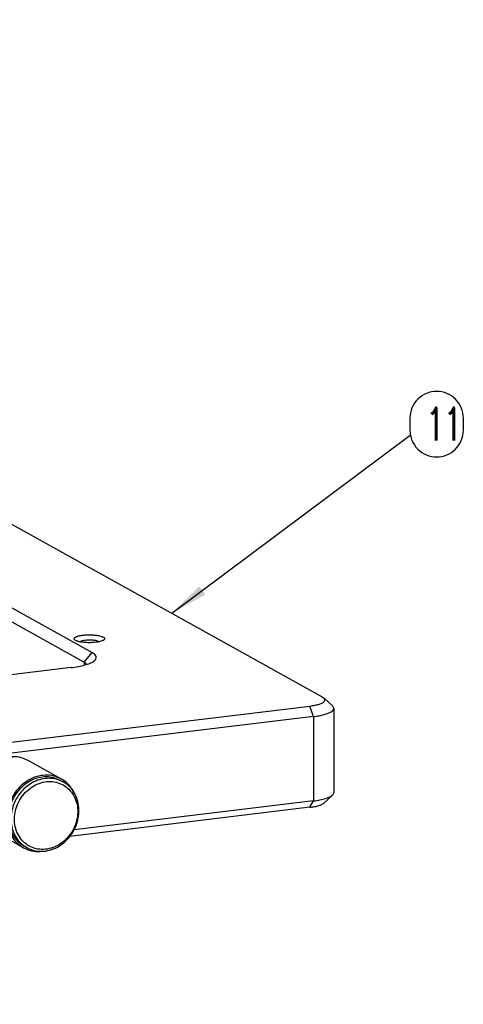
# Model space of a CAD drawing. Header units: inches. Extents: x -399 to 442, y -299 to 295.
# Tile 14 of 138: x 44 to 85, y -94 to -4. Entities that reach past the tile are written whole.
import ezdxf

# ---------------------------------------------------------------- set-up
doc = ezdxf.new("R2010")
doc.units = ezdxf.units.IN
doc.layers.add('1', color=7, linetype='Continuous')
doc.styles.add('CONVERTER_13', font='txt.shx', dxfattribs={"width": 0.63})
doc.dimstyles.get("Standard").update_dxf_attribs({"dimtxt": 0.18, "dimasz": 0.18, "dimexe": 0.18, "dimexo": 0.0625, "dimgap": 0.09, "dimtad": 0, "dimtih": 1, "dimtoh": 1, "dimdec": 4, "dimzin": 0, "dimdsep": 46, "dimtxsty": 'Standard', "dimcen": 0.09, "dimadec": 0, "dimazin": 0, "dimtfac": 1, "dimtdec": 4, "dimtofl": 0, "dimtmove": 0, "dimatfit": 3, "dimfxl": 1, "dimtolj": 1, "dimtzin": 0, "dimarcsym": 0})

# ---------------------------------------------------------------- blocks, each defined once
blk = doc.blocks.new('E2812-23753-0__41', base_point=(54.06, -100.09))
at = {"color": 7, "linetype": 'Continuous'}
for p, q in [((60.08, -91.98), (60.38, -92.14)), ((56.21, -99.66), (55.91, -99.5))]:
    blk.add_line(p, q, dxfattribs=at)
for points, knots in [([(60.08, -91.98), (59.83, -91.86), (59.31, -91.62), (58.44, -91.53), (57.56, -91.63), (56.7, -91.94), (55.91, -92.44), (55.23, -93.1), (54.68, -93.9), (54.29, -94.78), (54.09, -95.72), (54.09, -96.65), (54.28, -97.54), (54.66, -98.34), (55.2, -99.03), (55.67, -99.34), (55.91, -99.5)], [0, 0, 0, 0, 0.844553, 1.701398, 2.579958, 3.484867, 4.41538, 5.365926, 6.32741, 7.288895, 8.239441, 9.169954, 10.074863, 10.953423, 11.810268, 12.654821, 12.654821, 12.654821, 12.654821]), ([(60.38, -92.14), (60.12, -92.03), (59.6, -91.79), (58.74, -91.69), (57.86, -91.79), (57, -92.11), (56.21, -92.61), (55.52, -93.27), (54.97, -94.06), (54.59, -94.95), (54.39, -95.88), (54.38, -96.81), (54.57, -97.71), (54.95, -98.51), (55.49, -99.2), (55.97, -99.51), (56.21, -99.66)], [0, 0, 0, 0, 0.844552, 1.701396, 2.579956, 3.484864, 4.415375, 5.365921, 6.327404, 7.288887, 8.239433, 9.169945, 10.074853, 10.953413, 11.810257, 12.654809, 12.654809, 12.654809, 12.654809]), ([(60.36, -92.48), (60.1, -92.36), (59.58, -92.12), (58.7, -92.05), (57.82, -92.2), (56.98, -92.56), (56.22, -93.12), (55.58, -93.85), (55.12, -94.69), (54.84, -95.61), (54.76, -96.56), (54.9, -97.47), (55.24, -98.29), (55.77, -98.99), (56.46, -99.51), (57.26, -99.82), (58.13, -99.9), (59.02, -99.75), (59.86, -99.39), (60.62, -98.82), (61.25, -98.1), (61.72, -97.26), (62, -96.34), (62.08, -95.39), (61.94, -94.48), (61.6, -93.66), (61.07, -92.95), (60.6, -92.63), (60.36, -92.48)], [0, 0, 0, 0, 0.846035, 1.70623, 2.590947, 3.504365, 4.444016, 5.401836, 6.36613, 7.32395, 8.263601, 9.17702, 10.061736, 10.921931, 11.767966, 12.614001, 13.474196, 14.358912, 15.272331, 16.211982, 17.169802, 18.134096, 19.091916, 20.031567, 20.944985, 21.829702, 22.689897, 23.535932, 23.535932, 23.535932, 23.535932]), ([(61.34, -92.95), (61.2, -92.79), (60.92, -92.48), (60.56, -92.25), (60.38, -92.14)], [0, 0, 0, 0, 0.630944, 1.256766, 1.256766, 1.256766, 1.256766]), ([(56.21, -99.66), (56.47, -99.79), (57.02, -100.03), (57.93, -100.12), (58.84, -99.99), (59.73, -99.63), (60.54, -99.07), (61.22, -98.35), (61.75, -97.49), (62.09, -96.54), (62.22, -95.56), (62.14, -94.6), (61.87, -93.7), (61.51, -93.19), (61.34, -92.95)], [0, 0, 0, 0, 0.881, 1.775889, 2.695045, 3.643068, 4.618227, 5.6133, 6.617298, 7.617609, 8.602285, 9.562281, 10.493387, 11.397518, 11.397518, 11.397518, 11.397518])]:
    blk.add_open_spline(points, degree=3, knots=knots, dxfattribs=at)
blk = doc.blocks.new('bearing_HK0509__42', base_point=(50.07, -100.14))
at = {"color": 7, "linetype": 'Continuous'}
for p, q in [((60.18, -91.81), (56.38, -89.69)), ((61.7, -93.56), (61.48, -93.06)), ((55.81, -99.67), (52.01, -97.56)), ((57.72, -100.11), (57.91, -100.07))]:
    blk.add_line(p, q, dxfattribs=at)
for points, knots in [([(56.38, -89.69), (56.11, -89.57), (55.57, -89.32), (54.66, -89.22), (53.74, -89.33), (52.84, -89.65), (52.01, -90.18), (51.29, -90.87), (50.72, -91.7), (50.32, -92.63), (50.11, -93.6), (50.1, -94.58), (50.3, -95.52), (50.7, -96.35), (51.26, -97.07), (51.76, -97.4), (52.01, -97.56)], [0, 0, 0, 0, 0.883834, 1.780532, 2.699955, 3.646952, 4.620744, 5.615501, 6.621705, 7.627909, 8.622666, 9.596457, 10.543454, 11.462877, 12.359574, 13.243408, 13.243408, 13.243408, 13.243408]), ([(60.18, -91.81), (59.89, -91.67), (59.3, -91.41), (58.31, -91.33), (57.32, -91.49), (56.37, -91.91), (55.5, -92.53), (55.06, -93.1), (54.83, -93.38)], [0, 0, 0, 0, 0.953715, 1.923454, 2.920923, 3.950816, 5.010289, 6.090166, 6.090166, 6.090166, 6.090166]), ([(61.48, -93.06), (61.3, -92.81), (60.95, -92.3), (60.44, -91.97), (60.18, -91.81)], [0, 0, 0, 0, 0.91841, 1.823061, 1.823061, 1.823061, 1.823061]), ([(54.83, -93.38), (54.67, -93.65), (54.33, -94.18), (54.03, -95.08), (53.89, -96.01), (53.94, -96.92), (54.16, -97.78), (54.56, -98.56), (55.11, -99.22), (55.58, -99.52), (55.81, -99.67)], [0, 0, 0, 0, 0.948108, 1.891907, 2.822282, 3.73215, 4.617678, 5.479176, 6.321365, 7.152782, 7.152782, 7.152782, 7.152782]), ([(55.81, -99.67), (56.11, -99.81), (56.72, -100.09), (57.38, -100.1), (57.72, -100.11)], [0, 0, 0, 0, 0.978254, 1.973745, 1.973745, 1.973745, 1.973745])]:
    blk.add_open_spline(points, degree=3, knots=knots, dxfattribs=at)
blk = doc.blocks.new('24791-0S111__43', base_point=(49.23, -96.27))
at = {"color": 7, "linetype": 'Continuous'}
for p, q in [((54.41, -89.21), (54.58, -89.29)), ((50.73, -96.27), (50.39, -96.01))]:
    blk.add_line(p, q, dxfattribs=at)
for points, knots in [([(54.41, -89.21), (54.21, -89.15), (53.8, -89.03), (53.16, -89), (52.52, -89.08), (51.89, -89.29), (51.28, -89.6), (50.93, -89.89), (50.75, -90.03)], [0, 0, 0, 0, 0.623268, 1.256006, 1.902008, 2.563256, 3.239772, 3.929746, 3.929746, 3.929746, 3.929746]), ([(50.75, -90.03), (50.55, -90.24), (50.14, -90.65), (49.68, -91.41), (49.38, -92.23), (49.24, -93.08), (49.27, -93.93), (49.48, -94.72), (49.84, -95.44), (50.21, -95.82), (50.39, -96.01)], [0, 0, 0, 0, 0.868533, 1.744015, 2.616769, 3.47755, 4.319056, 5.137274, 5.932455, 6.709415, 6.709415, 6.709415, 6.709415])]:
    blk.add_open_spline(points, degree=3, knots=knots, dxfattribs=at)
blk = doc.blocks.new('bearing_assy1_2__44', base_point=(49.23, -100.14))
for name, p in [('24791-0S111__43', (49.23, -96.27)), ('bearing_HK0509__42', (50.07, -100.14)), ('E2812-23753-0__41', (54.06, -100.09))]:
    blk.add_blockref(name, p)
blk = doc.blocks.new('bearings__66', base_point=(-357.1, -124.31))
blk.add_blockref('bearing_assy1_2__44', (49.23, -100.14))
blk = doc.blocks.new('E6980-24110__67', base_point=(-386.38, -128.07))
at = {"color": 7, "linetype": 'Continuous'}
for p, q in [((90.09, -82.42), (-106.68, 26.79)), ((24.53, -55.59), (63.7, -77.33)), ((23.62, -56.67), (62.79, -78.41)), ((62.45, -76.01), (62.26, -76.09)), ((64.49, -76.08), (64.22, -75.99)), ((63.04, -78.67), (62.79, -78.41)), ((61.28, -79.05), (21.8, -83.82)), ((90.09, -82.42), (90.27, -82.54)), ((91.23, -83.44), (90.27, -82.54)), ((-184.34, -116.4), (88.64, -83.45)), ((91.38, -83.72), (91.38, -93.37)), ((89.07, -84.65), (-183.91, -117.6)), ((91.38, -93.37), (91.23, -93.65)), ((89.07, -94.31), (61.63, -97.62)), ((90.27, -94.55), (91.23, -93.65)), ((88.64, -95.04), (61.12, -98.37))]:
    blk.add_line(p, q, dxfattribs=at)
at = {"color": 1, "linetype": 'Continuous'}
for p, q in [((62.79, -78.41), (63.7, -77.33)), ((62.79, -78.41), (62.79, -78.76)), ((89.07, -84.65), (88.64, -83.45)), ((89.07, -84.65), (89.07, -94.31)), ((88.64, -95.04), (89.07, -94.31))]:
    blk.add_line(p, q, dxfattribs=at)
at = {"color": 7, "linetype": 'Continuous'}
for points, knots in [([(65.13, -75.74), (65.11, -75.7), (65.05, -75.58), (64.81, -75.48), (64.5, -75.39), (64.08, -75.32), (63.62, -75.29), (63.13, -75.29), (62.67, -75.32), (62.26, -75.39), (61.93, -75.48), (61.71, -75.58), (61.59, -75.74), (61.71, -75.91), (61.93, -76), (62.26, -76.1), (62.67, -76.16), (63.13, -76.2), (63.62, -76.2), (64.08, -76.16), (64.5, -76.1), (64.81, -76), (65.05, -75.91), (65.11, -75.79), (65.13, -75.74)], [0, 0, 0, 0, 0.145974, 0.383812, 0.72424, 1.149027, 1.62833, 2.126432, 2.605735, 3.030522, 3.370949, 3.608789, 3.754762, 3.900735, 4.138574, 4.479001, 4.903789, 5.383092, 5.881194, 6.360497, 6.785284, 7.125711, 7.36355, 7.509524, 7.509524, 7.509524, 7.509524]), ([(63.8, -75.92), (63.68, -75.91), (63.44, -75.9), (63.09, -75.91), (62.75, -75.94), (62.55, -75.98), (62.45, -76.01)], [0, 0, 0, 0, 0.359884, 0.725238, 1.066787, 1.357829, 1.357829, 1.357829, 1.357829]), ([(64.22, -75.99), (64.15, -75.97), (64.02, -75.94), (63.88, -75.93), (63.8, -75.92)], [0, 0, 0, 0, 0.1996824, 0.422321, 0.422321, 0.422321, 0.422321]), ([(61.28, -79.05), (61.56, -79.01), (62.09, -78.94), (62.82, -78.77), (63.41, -78.58), (63.84, -78.36), (64.12, -78.12), (64.2, -77.8), (64.01, -77.52), (63.81, -77.4), (63.7, -77.33)], [0, 0, 0, 0, 0.8533, 1.602526, 2.224723, 2.706402, 3.052244, 3.311128, 3.597943, 4.001688, 4.001688, 4.001688, 4.001688]), ([(88.64, -83.45), (88.84, -83.42), (89.21, -83.37), (89.7, -83.25), (90.07, -83.1), (90.32, -82.95), (90.41, -82.71), (90.32, -82.6), (90.27, -82.54)], [0, 0, 0, 0, 0.604143, 1.115286, 1.5125, 1.789692, 1.979123, 2.188299, 2.188299, 2.188299, 2.188299]), ([(89.07, -84.65), (89.28, -84.62), (89.69, -84.57), (90.26, -84.44), (90.72, -84.29), (91.06, -84.13), (91.32, -83.95), (91.36, -83.78), (91.38, -83.72)], [0, 0, 0, 0, 0.658717, 1.240934, 1.729951, 2.115307, 2.397918, 2.605148, 2.605148, 2.605148, 2.605148]), ([(91.38, -83.72), (91.37, -83.67), (91.35, -83.56), (91.27, -83.48), (91.23, -83.44)], [0, 0, 0, 0, 0.1447301, 0.3204633, 0.3204633, 0.3204633, 0.3204633]), ([(88.64, -95.04), (88.83, -95.02), (89.17, -94.97), (89.63, -94.86), (90, -94.73), (90.19, -94.6), (90.27, -94.55)], [0, 0, 0, 0, 0.55953, 1.041826, 1.429556, 1.714751, 1.714751, 1.714751, 1.714751]), ([(89.07, -94.31), (89.31, -94.28), (89.77, -94.22), (90.39, -94.06), (90.88, -93.9), (91.13, -93.73), (91.23, -93.65)], [0, 0, 0, 0, 0.746038, 1.389098, 1.90607, 2.286331, 2.286331, 2.286331, 2.286331])]:
    blk.add_open_spline(points, degree=3, knots=knots, dxfattribs=at)
blk = doc.blocks.new('E6980-64110__68', base_point=(-386.38, -128.07))
for name, p in [('E6980-24110__67', (-386.38, -128.07)), ('bearings__66', (-357.1, -124.31))]:
    blk.add_blockref(name, p)
blk = doc.blocks.new('N2494-90112__127', base_point=(-386.38, -319.12))
blk.add_blockref('E6980-64110__68', (-386.38, -128.07))
blk = doc.blocks.new('gen1', base_point=(-147.5, 38.75))
at = {"layer": '1', "color": 1}
blk.add_lwpolyline([(103.17, -54.92), (103.17, -54.92, 0.414214), (106.23, -51.86), (106.23, -50.48, 0.414214), (103.17, -47.42), (103.17, -47.42, 0.414214), (100.11, -50.48), (100.11, -51.86, 0.414214)], format="xyb", close=True, dxfattribs=at)
at = {"layer": '1', "color": 3}
blk.add_solid([(75.97, -69.75), (76.66, -70.67), (72.81, -72.83)], dxfattribs=at)
blk.add_blockref('N2494-90112__127', (-386.38, -319.12))
at = {"layer": '1', "color": 1, "style": 'CONVERTER_13', "width": 0.63}
blk.add_text('11', height=3.75, dxfattribs=at).set_placement((101.99, -53.05))
at = {"layer": '1', "color": 3, "linetype": 'Continuous', "has_arrowhead": 0}
blk.add_leader([(72.81, -72.83), (100.12, -52.42)], dimstyle='Standard', dxfattribs=at)

msp = doc.modelspace()

# ---------------------------------------------------------------- block references
at = {"xscale": 0.8, "yscale": 0.8, "zscale": 0.8}
msp.add_blockref('gen1', (-118, 31), dxfattribs=at)

doc.saveas('drawing.dxf')
